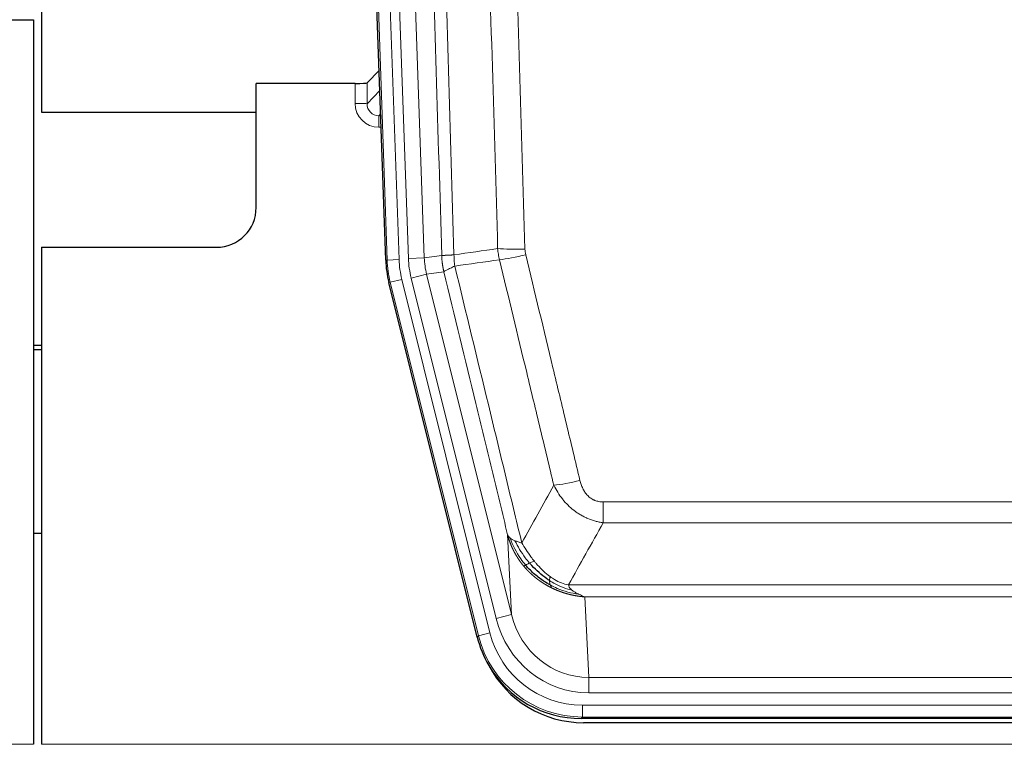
# Model space of a CAD drawing. Header units: inches. Extents: x 0 to 20790, y -12 to 14700.
# Tile 38 of 256: x 4583 to 4830, y 5106 to 5289. Entities that reach past the tile are written whole.
import ezdxf

# ---------------------------------------------------------------- set-up
doc = ezdxf.new("R2010")
doc.units = ezdxf.units.IN
doc.layers.add('1', color=7, linetype='Continuous', true_color=0xffffff)

msp = doc.modelspace()

# ---------------------------------------------------------------- linework, layer by layer
at = {"layer": '1', "color": 2, "linetype": 'Continuous', "lineweight": 25}
for p, q in [((4588.133, 5688.838), (4588.133, 5265.327)), ((4588.133, 5688.838), (4588.133, 5265.327)), ((4674.729, 5228.062), (4661.612, 5603.708)), ((4578.176, 5288.578), (4586.134, 5288.578)), ((4586.134, 5288.578), (4586.134, 5106.298)), ((4673.062, 5275.799), (4670.035, 5272.664)), ((4667.036, 5272.563), (4642.134, 5272.563)), ((4642.134, 5241.328), (4642.134, 5272.563)), ((4588.133, 5265.327), (4642.133, 5265.327)), ((4588.133, 5265.327), (4642.133, 5265.327)), ((4588.134, 5231.328), (4632.134, 5231.328)), ((4588.134, 5231.328), (4588.134, 5106.298)), ((4697.768, 5133.223), (4675.514, 5222.48)), ((4588.134, 5206.595), (4586.134, 5206.595)), ((4586.134, 5205.595), (4588.134, 5205.595)), ((4588.104, 5159.327), (4586.089, 5159.327)), ((4940.337, 5112.783), (4723.93, 5112.783)), ((4939.745, 5111.74), (4724.522, 5111.74))]:
    msp.add_line(p, q, dxfattribs=at)
at = {"layer": '1', "color": 110, "linetype": 'Continuous', "lineweight": 13}
for p, q in [((4675.103, 5228.115), (4661.992, 5603.558)), ((4664.986, 5603.662), (4678.097, 5228.219)), ((4667.378, 5602.72), (4680.444, 5228.549)), ((4671.37, 5602.86), (4684.436, 5228.689)), ((4667.026, 5267.516), (4667.036, 5272.563)), ((4670.035, 5272.664), (4670.024, 5267.434)), ((4670.024, 5267.434), (4673.238, 5270.762)), ((4673.444, 5264.868), (4673.017, 5264.426)), ((4673.017, 5264.426), (4673.017, 5261.506)), ((4673.017, 5264.426), (4673.46, 5264.426)), ((4673.017, 5261.506), (4673.562, 5261.506)), ((4674.729, 5228.062), (4675.103, 5228.115)), ((4678.097, 5228.219), (4675.103, 5228.115)), ((4680.444, 5228.549), (4684.436, 5228.689)), ((4684.436, 5228.689), (4688.813, 5229.304)), ((4689.369, 5225.166), (4685.017, 5224.554)), ((4675.887, 5222.533), (4675.514, 5222.48)), ((4678.794, 5223.258), (4675.887, 5222.533)), ((4698.061, 5133.598), (4675.887, 5222.533)), ((4678.794, 5223.258), (4700.968, 5134.323)), ((4681.142, 5223.588), (4685.017, 5224.554)), ((4702.494, 5137.95), (4681.142, 5223.588)), ((4685.017, 5224.554), (4706.369, 5138.916)), ((4729.462, 5167.271), (4934.805, 5167.271)), ((4729.462, 5162.029), (4729.462, 5167.271)), ((4934.805, 5162.029), (4729.462, 5162.029)), ((4706.369, 5138.916), (4705.412, 5158.971)), ((4720.731, 5146.411), (4943.536, 5146.411)), ((4724.844, 5143.381), (4725.812, 5123.102)), ((4939.424, 5143.381), (4724.844, 5143.381)), ((4702.494, 5137.95), (4706.369, 5138.916)), ((4697.768, 5133.223), (4698.061, 5133.598)), ((4700.968, 5134.323), (4698.061, 5133.598)), ((4725.812, 5123.102), (4938.455, 5123.102)), ((4725.812, 5119.238), (4725.812, 5123.102)), ((4938.455, 5119.238), (4725.812, 5119.238)), ((4724.223, 5113.158), (4724.223, 5116.154)), ((4724.223, 5116.154), (4940.044, 5116.154)), ((4724.223, 5113.158), (4723.93, 5112.783)), ((4940.044, 5113.158), (4724.223, 5113.158)), ((4098.134, 5106.298), (4586.134, 5106.298)), ((4588.134, 5106.298), (5076.134, 5106.298))]:
    msp.add_line(p, q, dxfattribs=at)
at = {"layer": '1', "color": 2, "linetype": 'Continuous', "lineweight": 25}
msp.add_arc((4632.134, 5241.328), 10, 270, 0, dxfattribs=at)
for centre, major_axis, ratio, start_param, end_param in [((4667.037, 5272.668), (-3, 0), 0.0349646, 1.5706703, 3.1078402), ((4701.75, 5229.014, 0), (26.774, 3.763), 0.9986144, 3.0370169, 3.2461684), ((4723.988, 5139.82, 0), (16.66, 21.323), 0.9977958, 2.4794378, 2.7643876), ((4723.988, 5139.82, 0), (16.66, 21.323), 0.9977958, 2.7643876, 3.8037475), ((4724.548, 5138.757), (16.639, 21.297), 0.9990195, 2.7203481, 3.8043419)]:
    msp.add_ellipse(centre, major_axis=major_axis, ratio=ratio, start_param=start_param, end_param=end_param, dxfattribs=at)
at = {"layer": '1', "color": 110, "linetype": 'Continuous', "lineweight": 13}
for centre, major_axis, ratio, start_param, end_param in [((4673.029, 5267.516), (-3.237, -5.067), 0.9977321, 5.2798208, 6.8506171), ((4667.026, 5267.437), (-3, 0.006), 0.0261769, 3.175273, 4.7124429), ((4673.029, 5267.437), (-1.726, -2.474), 0.9943829, 5.3201387, 6.890935), ((4709.767, 5232.008), (-9.996, -0.288), 0.1133347, 0.8101184, 1.5675278), ((4702.115, 5229.065), (-26.766, -3.762), 0.9989218, 6.1786096, 6.387761), ((4702.115, 5229.065, 0), (23.799, 3.345), 0.9986144, 3.0370169, 3.2461684), ((4704.462, 5229.395, 0), (-23.799, -3.345), 0.9986144, 6.1786096, 6.387761), ((4704.462, 5229.395), (-19.844, -2.789), 0.9980617, 6.1786096, 6.387761), ((4709.954, 5230.603), (-9.719, -2.353), 0.1107863, 0.7983441, 1.5439815), ((4723.615, 5174.028), (-9.722, -2.342), 0.1329353, 0.7958322, 1.5387903), ((4725.733, 5144.084), (1.001, -20.961), 0.9530564, 4.9157844, 6.2370968), ((4725.733, 5144.084, 0), (1.185, -24.82), 0.9658521, 4.9157844, 6.2370968), ((4724.275, 5140.187), (-16.651, -21.313), 0.9982842, 5.6210305, 6.9453401), ((4724.275, 5140.187, 0), (14.809, 18.954), 0.9977958, 2.4794378, 3.8037475)]:
    msp.add_ellipse(centre, major_axis=major_axis, ratio=ratio, start_param=start_param, end_param=end_param, dxfattribs=at)
for points, knots in [([(4679.673, 5602.268), (4680.245, 5586.713), (4681.372, 5555.604), (4683.017, 5508.939), (4684.084, 5477.829), (4684.872, 5454.496), (4685.263, 5442.83), (4685.715, 5429.219), (4685.907, 5423.386), (4686.035, 5419.497), (4686.099, 5417.553), (4686.418, 5407.831), (4686.798, 5396.168), (4687.236, 5382.565), (4687.422, 5376.736), (4687.546, 5372.851), (4687.608, 5370.908), (4688.164, 5353.425), (4689.137, 5322.369), (4690.548, 5275.858), (4691.456, 5244.901), (4691.902, 5229.434)], [0, 0, 0, 0, 0.125, 0.25, 0.375, 0.375, 0.4375, 0.46875, 0.484375, 0.484375, 0.5, 0.5, 0.5625, 0.59375, 0.609375, 0.609375, 0.625, 0.625, 0.75, 0.875, 1, 1, 1, 1]), ([(4688.813, 5229.304), (4688.368, 5244.714), (4687.462, 5275.559), (4686.055, 5321.901), (4685.085, 5352.844), (4684.531, 5370.264), (4684.469, 5372.2), (4684.345, 5376.071), (4684.159, 5381.879), (4683.723, 5395.433), (4683.344, 5407.054), (4683.026, 5416.74), (4682.962, 5418.678), (4682.835, 5422.552), (4682.643, 5428.365), (4682.192, 5441.926), (4681.802, 5453.551), (4681.016, 5476.8), (4679.953, 5507.798), (4678.312, 5554.295), (4677.188, 5585.294), (4676.618, 5600.793)], [0, 0, 0, 0, 0.125, 0.25, 0.375, 0.375, 0.390625, 0.390625, 0.40625, 0.4375, 0.5, 0.5, 0.515625, 0.515625, 0.53125, 0.5625, 0.625, 0.625, 0.75, 0.875, 1, 1, 1, 1]), ([(4702.899, 5230.989), (4702.461, 5246.208), (4701.569, 5276.67), (4700.647, 5307.18), (4699.944, 5330.08), (4699.708, 5337.716), (4699.232, 5352.995), (4698.992, 5360.637), (4698.265, 5383.572), (4697.773, 5398.87), (4697.149, 5417.999), (4697.024, 5421.825), (4696.772, 5429.477), (4696.393, 5440.955), (4696.01, 5452.433), (4695.239, 5475.39), (4694.195, 5505.999), (4692.585, 5551.913), (4691.483, 5582.524), (4690.925, 5597.829)], [0, 0, 0, 0, 0.125, 0.25, 0.25, 0.3125, 0.3125, 0.375, 0.375, 0.5, 0.5, 0.53125, 0.53125, 0.5625, 0.625, 0.625, 0.75, 0.875, 1, 1, 1, 1]), ([(4697.808, 5598.173), (4698.366, 5582.848), (4699.466, 5552.199), (4701.074, 5506.228), (4702.116, 5475.581), (4702.887, 5452.596), (4703.269, 5441.103), (4703.648, 5429.611), (4703.899, 5421.949), (4704.024, 5418.118), (4704.648, 5398.965), (4705.139, 5383.649), (4705.864, 5360.684), (4706.104, 5353.033), (4706.58, 5337.735), (4706.816, 5330.089), (4707.518, 5307.16), (4708.439, 5276.613), (4709.329, 5246.113), (4709.767, 5230.875)], [0, 0, 0, 0, 0.125, 0.25, 0.375, 0.375, 0.4375, 0.46875, 0.46875, 0.5, 0.5, 0.625, 0.625, 0.6875, 0.6875, 0.75, 0.75, 0.875, 1, 1, 1, 1]), ([(4709.954, 5229.463), (4709.898, 5229.695), (4709.855, 5229.929), (4709.792, 5230.399), (4709.774, 5230.636), (4709.767, 5230.875)], [0, 0, 0, 0, 0.5, 0.5, 1, 1, 1, 1]), ([(4688.813, 5229.304), (4688.814, 5229.304), (4688.816, 5229.304), (4688.819, 5229.303), (4688.822, 5229.303), (4688.826, 5229.303), (4688.829, 5229.302), (4688.833, 5229.302), (4688.838, 5229.302), (4688.842, 5229.301), (4688.847, 5229.301), (4688.852, 5229.301), (4688.858, 5229.301), (4688.863, 5229.3), (4688.869, 5229.3), (4688.875, 5229.3), (4688.882, 5229.3), (4688.888, 5229.3), (4688.895, 5229.299), (4688.902, 5229.299), (4688.909, 5229.299), (4688.917, 5229.299), (4688.925, 5229.299), (4688.933, 5229.298), (4688.941, 5229.298), (4688.95, 5229.298), (4688.959, 5229.298), (4688.968, 5229.298), (4688.977, 5229.298), (4688.987, 5229.298), (4688.997, 5229.297), (4689.007, 5229.297), (4689.017, 5229.297), (4689.028, 5229.297), (4689.039, 5229.297), (4689.05, 5229.297), (4689.061, 5229.297), (4689.073, 5229.297), (4689.085, 5229.297), (4689.097, 5229.297), (4689.109, 5229.297), (4689.122, 5229.297), (4689.135, 5229.297), (4689.148, 5229.297), (4689.161, 5229.297), (4689.175, 5229.297), (4689.189, 5229.297), (4689.203, 5229.297), (4689.217, 5229.297), (4689.232, 5229.297), (4689.247, 5229.297), (4689.262, 5229.298), (4689.277, 5229.298), (4689.293, 5229.298), (4689.308, 5229.298), (4689.324, 5229.298), (4689.341, 5229.298), (4689.357, 5229.298), (4689.374, 5229.299), (4689.391, 5229.299), (4689.408, 5229.299), (4689.426, 5229.299), (4689.443, 5229.3), (4689.461, 5229.3), (4689.479, 5229.3), (4689.498, 5229.3), (4689.517, 5229.301), (4689.535, 5229.301), (4689.555, 5229.301), (4689.574, 5229.302), (4689.594, 5229.302), (4689.613, 5229.303), (4689.633, 5229.303), (4689.654, 5229.303), (4689.674, 5229.304), (4689.695, 5229.304), (4689.722, 5229.305), (4689.756, 5229.306), (4689.797, 5229.307), (4689.838, 5229.308), (4689.881, 5229.309), (4689.924, 5229.31), (4689.968, 5229.312), (4690.013, 5229.313), (4690.059, 5229.315), (4690.105, 5229.317), (4690.152, 5229.319), (4690.2, 5229.321), (4690.249, 5229.323), (4690.298, 5229.325), (4690.348, 5229.328), (4690.399, 5229.33), (4690.451, 5229.333), (4690.503, 5229.336), (4690.556, 5229.339), (4690.61, 5229.342), (4690.665, 5229.345), (4690.72, 5229.348), (4690.776, 5229.351), (4690.833, 5229.355), (4690.891, 5229.359), (4690.949, 5229.362), (4691.008, 5229.366), (4691.067, 5229.37), (4691.128, 5229.374), (4691.189, 5229.379), (4691.25, 5229.383), (4691.312, 5229.388), (4691.375, 5229.392), (4691.439, 5229.397), (4691.503, 5229.402), (4691.568, 5229.407), (4691.634, 5229.412), (4691.7, 5229.418), (4691.767, 5229.423), (4691.834, 5229.429), (4691.88, 5229.432), (4691.902, 5229.434)], [0, 0, 0, 0, 0.0066687, 0.0133374, 0.0200061, 0.0266746, 0.0333432, 0.0400116, 0.0466801, 0.0533484, 0.0600168, 0.066685, 0.0733532, 0.0800214, 0.0866895, 0.0933575, 0.1000255, 0.1066935, 0.1133614, 0.1200292, 0.126697, 0.1333647, 0.1400324, 0.1467001, 0.1533676, 0.1600352, 0.1667026, 0.1733701, 0.1800374, 0.1867047, 0.193372, 0.2000392, 0.2067064, 0.2133735, 0.2200405, 0.2267075, 0.2333745, 0.2400414, 0.2467082, 0.253375, 0.2600418, 0.2667085, 0.2733751, 0.2800417, 0.2867082, 0.2933747, 0.3000412, 0.3067075, 0.3133739, 0.3200401, 0.3267064, 0.3333725, 0.3400387, 0.3467047, 0.3533708, 0.3600367, 0.3667026, 0.3733685, 0.3800343, 0.3867001, 0.3933658, 0.4000315, 0.4066971, 0.4133626, 0.4200281, 0.4266936, 0.433359, 0.4400243, 0.4466896, 0.4533549, 0.4600201, 0.4666852, 0.4733503, 0.4800154, 0.4866804, 0.4933453, 0.5000102, 0.5125098, 0.5250093, 0.5375088, 0.5500082, 0.5625077, 0.5750071, 0.5875066, 0.600006, 0.6125054, 0.6250049, 0.6375043, 0.6500037, 0.6625032, 0.6750026, 0.6875021, 0.7000016, 0.7125011, 0.7250006, 0.7375001, 0.7499997, 0.7624993, 0.7749989, 0.7874985, 0.7999982, 0.812498, 0.8249977, 0.8374975, 0.8499974, 0.8624973, 0.8749972, 0.8874972, 0.8999973, 0.9124974, 0.9249976, 0.9374978, 0.9499981, 0.9624985, 0.9749989, 0.9874994, 1, 1, 1, 1]), ([(4689.369, 5225.166), (4689.364, 5225.186), (4689.354, 5225.229), (4689.339, 5225.293), (4689.324, 5225.358), (4689.308, 5225.425), (4689.293, 5225.493), (4689.278, 5225.562), (4689.262, 5225.632), (4689.247, 5225.704), (4689.232, 5225.777), (4689.216, 5225.851), (4689.201, 5225.927), (4689.185, 5226.004), (4689.17, 5226.082), (4689.155, 5226.162), (4689.14, 5226.243), (4689.125, 5226.325), (4689.11, 5226.408), (4689.095, 5226.493), (4689.081, 5226.579), (4689.066, 5226.666), (4689.052, 5226.755), (4689.038, 5226.845), (4689.024, 5226.936), (4689.01, 5227.029), (4688.997, 5227.123), (4688.976, 5227.274), (4688.95, 5227.476), (4688.922, 5227.722), (4688.898, 5227.952), (4688.879, 5228.163), (4688.863, 5228.356), (4688.85, 5228.532), (4688.84, 5228.689), (4688.832, 5228.829), (4688.826, 5228.95), (4688.822, 5229.053), (4688.818, 5229.138), (4688.816, 5229.205), (4688.814, 5229.254), (4688.813, 5229.285), (4688.813, 5229.3), (4688.813, 5229.304)], [0, 0, 0, 0, 0.0155037, 0.0313049, 0.0474035, 0.0637997, 0.0804935, 0.097485, 0.1147743, 0.1323613, 0.1502462, 0.1684289, 0.1869096, 0.2056883, 0.224765, 0.2441397, 0.2638126, 0.2837835, 0.3040527, 0.32462, 0.3454856, 0.3666494, 0.3881116, 0.409872, 0.4319308, 0.454288, 0.4769435, 0.4998975, 0.5635611, 0.6228928, 0.6778927, 0.7285606, 0.7748966, 0.8169007, 0.8545729, 0.8879131, 0.9169214, 0.9415977, 0.9619421, 0.9779545, 0.989635, 0.9969835, 1, 1, 1, 1]), ([(4692.114, 5226.6), (4692.039, 5227.066), (4691.997, 5227.536), (4691.939, 5228.481), (4691.923, 5228.957), (4691.902, 5229.434)], [0, 0, 0, 0, 0.5, 0.5, 1, 1, 1, 1]), ([(4717.035, 5171.466), (4715.9, 5176.187), (4714.763, 5180.91), (4712.488, 5190.358), (4711.349, 5195.083), (4707.93, 5209.265), (4705.646, 5218.724), (4703.358, 5228.189)], [0, 0, 0, 0, 0.25, 0.25, 0.5, 0.5, 1, 1, 1, 1]), ([(4709.954, 5229.463), (4712.24, 5219.985), (4714.521, 5210.512), (4717.936, 5196.311), (4719.074, 5191.579), (4721.346, 5182.118), (4722.481, 5177.389), (4723.615, 5172.661)], [0, 0, 0, 0, 0.5, 0.5, 0.75, 0.75, 1, 1, 1, 1]), ([(4689.369, 5225.166), (4689.391, 5225.217), (4689.468, 5225.283), (4689.732, 5225.45), (4689.918, 5225.55), (4690.389, 5225.787), (4690.674, 5225.923), (4691.333, 5226.234), (4691.706, 5226.408), (4692.114, 5226.6)], [0, 0, 0, 0, 0.25, 0.25, 0.5, 0.5, 0.75, 0.75, 1, 1, 1, 1]), ([(4705.412, 5158.971), (4704.081, 5164.479), (4702.749, 5169.989), (4700.081, 5181.013), (4698.745, 5186.528), (4694.735, 5203.077), (4692.055, 5214.117), (4689.369, 5225.166)], [0, 0, 0, 0, 0.25, 0.25, 0.5, 0.5, 1, 1, 1, 1]), ([(4692.114, 5226.6), (4694.937, 5214.975), (4697.752, 5203.359), (4701.966, 5185.948), (4703.369, 5180.146), (4706.171, 5168.548), (4707.57, 5162.752), (4708.968, 5156.957)], [0, 0, 0, 0, 0.5, 0.5, 0.75, 0.75, 1, 1, 1, 1]), ([(4729.462, 5162.029), (4729.128, 5162.078), (4728.794, 5162.137), (4728.131, 5162.276), (4727.803, 5162.356), (4726.827, 5162.626), (4726.19, 5162.848), (4725.487, 5163.145), (4725.409, 5163.179), (4725.254, 5163.248), (4725.176, 5163.283), (4724.945, 5163.39), (4724.792, 5163.463), (4724.337, 5163.692), (4723.742, 5164.015), (4723.17, 5164.377), (4722.748, 5164.662), (4722.54, 5164.808), (4722.334, 5164.96), (4722.198, 5165.062), (4722.13, 5165.114), (4721.525, 5165.583), (4721.017, 5166.031), (4720.297, 5166.748), (4720.065, 5166.994), (4719.726, 5167.374), (4719.615, 5167.503), (4719.397, 5167.763), (4719.289, 5167.895), (4718.762, 5168.562), (4718.374, 5169.117), (4717.659, 5170.263), (4717.333, 5170.856), (4717.035, 5171.466)], [0, 0, 0, 0, 0.0625, 0.0625, 0.125, 0.125, 0.25, 0.25, 0.265625, 0.265625, 0.28125, 0.28125, 0.3125, 0.3125, 0.375, 0.4375, 0.4375, 0.46875, 0.484375, 0.484375, 0.5, 0.5, 0.625, 0.625, 0.6875, 0.6875, 0.71875, 0.71875, 0.75, 0.75, 0.875, 0.875, 1, 1, 1, 1]), ([(4729.462, 5167.271), (4729.28, 5167.271), (4729.097, 5167.278), (4728.734, 5167.31), (4728.554, 5167.334), (4728.198, 5167.399), (4728.023, 5167.44), (4727.676, 5167.54), (4727.505, 5167.599), (4727.294, 5167.684), (4727.252, 5167.702), (4727.169, 5167.738), (4727.044, 5167.795), (4726.923, 5167.856), (4726.684, 5167.983), (4726.376, 5168.169), (4726.089, 5168.387), (4725.916, 5168.532), (4725.881, 5168.561), (4725.813, 5168.621), (4725.78, 5168.652), (4725.68, 5168.744), (4725.615, 5168.808), (4725.425, 5169.001), (4725.306, 5169.135), (4725.079, 5169.412), (4724.972, 5169.556), (4724.769, 5169.851), (4724.674, 5170.003), (4724.561, 5170.198), (4724.539, 5170.237), (4724.495, 5170.316), (4724.473, 5170.356), (4724.409, 5170.475), (4724.368, 5170.556), (4724.25, 5170.798), (4724.176, 5170.961), (4724.039, 5171.292), (4723.976, 5171.46), (4723.799, 5171.966), (4723.699, 5172.311), (4723.615, 5172.661)], [0, 0, 0, 0, 0.0625, 0.0625, 0.125, 0.125, 0.1875, 0.1875, 0.25, 0.25, 0.265625, 0.265625, 0.28125, 0.3125, 0.3125, 0.375, 0.4375, 0.4375, 0.453125, 0.453125, 0.46875, 0.46875, 0.5, 0.5, 0.5625, 0.5625, 0.625, 0.625, 0.6875, 0.6875, 0.703125, 0.703125, 0.71875, 0.71875, 0.75, 0.75, 0.8125, 0.8125, 0.875, 0.875, 1, 1, 1, 1]), ([(4709.443, 5151.145), (4709.432, 5151.159), (4709.409, 5151.186), (4709.374, 5151.229), (4709.338, 5151.272), (4709.302, 5151.316), (4709.266, 5151.36), (4709.23, 5151.405), (4709.193, 5151.451), (4709.155, 5151.498), (4709.118, 5151.545), (4709.08, 5151.594), (4709.041, 5151.642), (4709.002, 5151.692), (4708.963, 5151.743), (4708.924, 5151.794), (4708.884, 5151.846), (4708.844, 5151.899), (4708.803, 5151.952), (4708.763, 5152.006), (4708.722, 5152.061), (4708.68, 5152.117), (4708.639, 5152.174), (4708.597, 5152.232), (4708.555, 5152.29), (4708.512, 5152.349), (4708.47, 5152.409), (4708.427, 5152.469), (4708.383, 5152.531), (4708.34, 5152.593), (4708.296, 5152.657), (4708.252, 5152.721), (4708.208, 5152.785), (4708.164, 5152.851), (4708.12, 5152.918), (4708.075, 5152.985), (4708.03, 5153.053), (4707.985, 5153.122), (4707.94, 5153.192), (4707.895, 5153.263), (4707.849, 5153.335), (4707.804, 5153.407), (4707.758, 5153.481), (4707.713, 5153.555), (4707.667, 5153.63), (4707.621, 5153.707), (4707.575, 5153.784), (4707.529, 5153.861), (4707.483, 5153.94), (4707.436, 5154.02), (4707.39, 5154.101), (4707.344, 5154.182), (4707.298, 5154.265), (4707.251, 5154.348), (4707.205, 5154.432), (4707.159, 5154.517), (4707.113, 5154.604), (4707.067, 5154.691), (4707.021, 5154.779), (4706.975, 5154.868), (4706.929, 5154.958), (4706.883, 5155.048), (4706.837, 5155.14), (4706.792, 5155.233), (4706.746, 5155.327), (4706.701, 5155.421), (4706.656, 5155.517), (4706.611, 5155.614), (4706.566, 5155.711), (4706.521, 5155.81), (4706.477, 5155.909), (4706.433, 5156.01), (4706.389, 5156.112), (4706.345, 5156.214), (4706.302, 5156.317), (4706.259, 5156.422), (4706.216, 5156.527), (4706.173, 5156.634), (4706.131, 5156.741), (4706.089, 5156.85), (4706.048, 5156.959), (4706.007, 5157.069), (4705.966, 5157.181), (4705.926, 5157.293), (4705.886, 5157.407), (4705.846, 5157.521), (4705.807, 5157.636), (4705.769, 5157.753), (4705.73, 5157.87), (4705.693, 5157.988), (4705.656, 5158.108), (4705.619, 5158.228), (4705.583, 5158.35), (4705.548, 5158.472), (4705.513, 5158.595), (4705.478, 5158.72), (4705.445, 5158.845), (4705.423, 5158.929), (4705.412, 5158.971)], [0, 0, 0, 0, 0.0060657, 0.012223, 0.0184718, 0.0248123, 0.0312443, 0.0377679, 0.0443831, 0.0510899, 0.0578883, 0.0647782, 0.0717598, 0.0788329, 0.0859977, 0.093254, 0.1006019, 0.1080414, 0.1155725, 0.1231952, 0.1309095, 0.1387154, 0.1466129, 0.1546019, 0.1626826, 0.1708549, 0.1791188, 0.1874742, 0.1959213, 0.20446, 0.2130903, 0.2218121, 0.2306256, 0.2395307, 0.2485274, 0.2576156, 0.2667955, 0.276067, 0.2854301, 0.2948848, 0.3044311, 0.314069, 0.3237985, 0.3336196, 0.3435324, 0.3535367, 0.3636326, 0.3738202, 0.3840993, 0.3944701, 0.4049324, 0.4154864, 0.426132, 0.4368691, 0.4476979, 0.4586183, 0.4696303, 0.480734, 0.4919292, 0.503216, 0.5145945, 0.5260645, 0.5376262, 0.5492795, 0.5610244, 0.5728609, 0.584789, 0.5968087, 0.60892, 0.621123, 0.6334175, 0.6458037, 0.6582815, 0.6708509, 0.6835119, 0.6962645, 0.7091087, 0.7220445, 0.735072, 0.748191, 0.7614017, 0.774704, 0.7880979, 0.8015834, 0.8151605, 0.8288293, 0.8425896, 0.8564416, 0.8703852, 0.8844204, 0.8985472, 0.9127656, 0.9270756, 0.9414773, 0.9559705, 0.9705554, 0.9852319, 1, 1, 1, 1]), ([(4705.412, 5158.971), (4705.469, 5158.828), (4705.551, 5158.691), (4705.764, 5158.43), (4705.896, 5158.306), (4706.051, 5158.188)], [0, 0, 0, 0, 0.5, 0.5, 1, 1, 1, 1]), ([(4709.934, 5151.375), (4709.499, 5151.885), (4709.089, 5152.415), (4707.559, 5154.597), (4706.663, 5156.376), (4706.051, 5158.188)], [0, 0, 0, 0, 0.25, 0.25, 1, 1, 1, 1]), ([(4706.051, 5158.188), (4706.207, 5158.063), (4706.387, 5157.944), (4706.791, 5157.72), (4707.016, 5157.615), (4707.261, 5157.517)], [0, 0, 0, 0, 0.5, 0.5, 1, 1, 1, 1]), ([(4710.919, 5151.902), (4710.548, 5152.333), (4710.191, 5152.778), (4708.831, 5154.597), (4707.96, 5156.051), (4707.261, 5157.517)], [0, 0, 0, 0, 0.25, 0.25, 1, 1, 1, 1]), ([(4707.261, 5157.517), (4707.507, 5157.41), (4707.774, 5157.31), (4708.344, 5157.124), (4708.648, 5157.037), (4708.968, 5156.957)], [0, 0, 0, 0, 0.5, 0.5, 1, 1, 1, 1]), ([(4712.144, 5152.351), (4711.845, 5152.721), (4711.554, 5153.098), (4710.428, 5154.628), (4709.661, 5155.817), (4708.968, 5156.957)], [0, 0, 0, 0, 0.25, 0.25, 1, 1, 1, 1]), ([(4709.443, 5151.145), (4709.479, 5151.151), (4709.522, 5151.165), (4709.627, 5151.211), (4709.69, 5151.242), (4709.816, 5151.31), (4709.872, 5151.34), (4709.934, 5151.375)], [0, 0, 0, 0, 0.375, 0.375, 0.75, 0.75, 1, 1, 1, 1]), ([(4716.446, 5145.662), (4716.424, 5145.673), (4716.38, 5145.695), (4716.314, 5145.728), (4716.248, 5145.761), (4716.182, 5145.794), (4716.116, 5145.828), (4716.05, 5145.862), (4715.984, 5145.897), (4715.918, 5145.931), (4715.851, 5145.966), (4715.785, 5146.002), (4715.718, 5146.038), (4715.652, 5146.074), (4715.585, 5146.11), (4715.519, 5146.147), (4715.452, 5146.184), (4715.385, 5146.221), (4715.319, 5146.259), (4715.252, 5146.297), (4715.185, 5146.335), (4715.118, 5146.374), (4715.051, 5146.413), (4714.984, 5146.452), (4714.918, 5146.492), (4714.851, 5146.532), (4714.784, 5146.572), (4714.717, 5146.613), (4714.65, 5146.654), (4714.582, 5146.695), (4714.515, 5146.737), (4714.448, 5146.779), (4714.381, 5146.821), (4714.314, 5146.864), (4714.247, 5146.907), (4714.18, 5146.95), (4714.113, 5146.994), (4714.046, 5147.038), (4713.979, 5147.083), (4713.912, 5147.128), (4713.844, 5147.173), (4713.777, 5147.218), (4713.71, 5147.264), (4713.643, 5147.311), (4713.576, 5147.357), (4713.509, 5147.404), (4713.442, 5147.452), (4713.375, 5147.499), (4713.308, 5147.548), (4713.241, 5147.596), (4713.174, 5147.645), (4713.108, 5147.694), (4713.041, 5147.744), (4712.974, 5147.794), (4712.907, 5147.844), (4712.84, 5147.895), (4712.774, 5147.946), (4712.707, 5147.997), (4712.641, 5148.049), (4712.574, 5148.101), (4712.508, 5148.154), (4712.441, 5148.207), (4712.375, 5148.26), (4712.309, 5148.314), (4712.243, 5148.368), (4712.177, 5148.423), (4712.11, 5148.478), (4712.045, 5148.533), (4711.979, 5148.589), (4711.913, 5148.645), (4711.847, 5148.701), (4711.782, 5148.758), (4711.716, 5148.815), (4711.651, 5148.873), (4711.585, 5148.931), (4711.52, 5148.99), (4711.455, 5149.048), (4711.39, 5149.108), (4711.325, 5149.167), (4711.26, 5149.227), (4711.195, 5149.288), (4711.131, 5149.349), (4711.066, 5149.41), (4711.002, 5149.472), (4710.938, 5149.534), (4710.874, 5149.596), (4710.81, 5149.659), (4710.746, 5149.722), (4710.682, 5149.786), (4710.619, 5149.85), (4710.555, 5149.914), (4710.492, 5149.979), (4710.429, 5150.044), (4710.366, 5150.11), (4710.303, 5150.176), (4710.241, 5150.243), (4710.178, 5150.31), (4710.116, 5150.377), (4710.054, 5150.445), (4709.992, 5150.513), (4709.93, 5150.581), (4709.869, 5150.65), (4709.807, 5150.72), (4709.746, 5150.79), (4709.685, 5150.86), (4709.624, 5150.93), (4709.564, 5151.001), (4709.503, 5151.073), (4709.463, 5151.121), (4709.443, 5151.145)], [0, 0, 0, 0, 0.0082024, 0.0164263, 0.0246716, 0.0329384, 0.0412265, 0.0495362, 0.0578672, 0.0662198, 0.0745938, 0.0829892, 0.0914062, 0.0998446, 0.1083045, 0.1167859, 0.1252887, 0.1338131, 0.1423589, 0.1509263, 0.1595151, 0.1681255, 0.1767574, 0.1854108, 0.1940858, 0.2027822, 0.2115002, 0.2202398, 0.2290008, 0.2377835, 0.2465876, 0.2554134, 0.2642606, 0.2731295, 0.2820199, 0.2909319, 0.2998654, 0.3088206, 0.3177973, 0.3267956, 0.3358154, 0.3448569, 0.35392, 0.3630047, 0.3721109, 0.3812388, 0.3903883, 0.3995594, 0.4087522, 0.4179665, 0.4272025, 0.4364601, 0.4457393, 0.4550402, 0.4643627, 0.4737069, 0.4830727, 0.4924601, 0.5018692, 0.5113, 0.5207524, 0.5302265, 0.5397222, 0.5492397, 0.5587788, 0.5683395, 0.577922, 0.5875261, 0.5971519, 0.6067994, 0.6164686, 0.6261595, 0.6358721, 0.6456064, 0.6553624, 0.6651401, 0.6749395, 0.6847606, 0.6946034, 0.704468, 0.7143542, 0.7242622, 0.734192, 0.7441434, 0.7541166, 0.7641115, 0.7741282, 0.7841666, 0.7942268, 0.8043087, 0.8144123, 0.8245377, 0.8346848, 0.8448538, 0.8550444, 0.8652568, 0.875491, 0.885747, 0.8960247, 0.9063242, 0.9166455, 0.9269886, 0.9373534, 0.9477401, 0.9581485, 0.9685787, 0.9790306, 0.9895044, 1, 1, 1, 1]), ([(4709.934, 5151.375), (4709.964, 5151.392), (4709.997, 5151.41), (4710.131, 5151.485), (4710.244, 5151.548), (4710.494, 5151.683), (4710.63, 5151.756), (4710.821, 5151.853), (4710.87, 5151.878), (4710.919, 5151.902)], [0, 0, 0, 0, 0.125, 0.125, 0.5, 0.5, 0.875, 0.875, 1, 1, 1, 1]), ([(4710.919, 5151.902), (4711.018, 5151.95), (4711.119, 5151.998), (4711.376, 5152.112), (4711.534, 5152.176), (4711.844, 5152.282), (4711.998, 5152.325), (4712.144, 5152.351)], [0, 0, 0, 0, 0.25, 0.25, 0.625, 0.625, 1, 1, 1, 1]), ([(4716.113, 5148.472), (4715.933, 5148.603), (4715.754, 5148.738), (4715.047, 5149.297), (4714.532, 5149.756), (4713.538, 5150.737), (4713.059, 5151.259), (4712.445, 5151.982), (4712.293, 5152.165), (4712.144, 5152.351)], [0, 0, 0, 0, 0.125, 0.125, 0.5, 0.5, 0.875, 0.875, 1, 1, 1, 1]), ([(4715.963, 5147.49), (4715.961, 5147.588), (4715.963, 5147.685), (4715.976, 5147.92), (4715.992, 5148.054), (4716.04, 5148.29), (4716.073, 5148.393), (4716.113, 5148.472)], [0, 0, 0, 0, 0.25, 0.25, 0.625, 0.625, 1, 1, 1, 1]), ([(4720.731, 5146.411), (4719.511, 5146.624), (4718.334, 5147.089), (4716.841, 5147.969), (4716.473, 5148.211), (4716.113, 5148.472)], [0, 0, 0, 0, 0.75, 0.75, 1, 1, 1, 1]), ([(4716.131, 5146.374), (4716.119, 5146.415), (4716.108, 5146.456), (4716.063, 5146.625), (4716.034, 5146.761), (4715.99, 5147.046), (4715.975, 5147.194), (4715.965, 5147.392), (4715.964, 5147.441), (4715.963, 5147.49)], [0, 0, 0, 0, 0.125, 0.125, 0.5, 0.5, 0.875, 0.875, 1, 1, 1, 1]), ([(4721.602, 5145.072), (4720.191, 5145.393), (4718.755, 5145.933), (4716.884, 5146.927), (4716.42, 5147.198), (4715.963, 5147.49)], [0, 0, 0, 0, 0.75, 0.75, 1, 1, 1, 1]), ([(4716.446, 5145.662), (4716.413, 5145.721), (4716.374, 5145.79), (4716.292, 5145.951), (4716.249, 5146.044), (4716.182, 5146.219), (4716.156, 5146.294), (4716.131, 5146.374)], [0, 0, 0, 0, 0.375, 0.375, 0.75, 0.75, 1, 1, 1, 1]), ([(4723.273, 5144.072), (4721.5, 5144.295), (4719.671, 5144.778), (4717.297, 5145.783), (4716.709, 5146.064), (4716.131, 5146.374)], [0, 0, 0, 0, 0.75, 0.75, 1, 1, 1, 1]), ([(4721.602, 5145.072), (4721.483, 5145.169), (4721.373, 5145.269), (4721.125, 5145.528), (4721, 5145.692), (4720.813, 5146.037), (4720.752, 5146.219), (4720.731, 5146.411)], [0, 0, 0, 0, 0.25, 0.25, 0.625, 0.625, 1, 1, 1, 1]), ([(4724.844, 5143.381), (4724.822, 5143.382), (4724.777, 5143.386), (4724.711, 5143.391), (4724.644, 5143.397), (4724.578, 5143.402), (4724.511, 5143.408), (4724.444, 5143.414), (4724.377, 5143.421), (4724.31, 5143.427), (4724.243, 5143.434), (4724.176, 5143.441), (4724.108, 5143.448), (4724.041, 5143.455), (4723.973, 5143.463), (4723.905, 5143.471), (4723.838, 5143.479), (4723.77, 5143.487), (4723.702, 5143.495), (4723.634, 5143.504), (4723.566, 5143.513), (4723.497, 5143.522), (4723.429, 5143.531), (4723.36, 5143.541), (4723.292, 5143.55), (4723.223, 5143.56), (4723.154, 5143.571), (4723.086, 5143.581), (4723.017, 5143.592), (4722.948, 5143.602), (4722.879, 5143.614), (4722.81, 5143.625), (4722.74, 5143.636), (4722.671, 5143.648), (4722.602, 5143.66), (4722.532, 5143.672), (4722.462, 5143.685), (4722.393, 5143.697), (4722.323, 5143.71), (4722.253, 5143.724), (4722.183, 5143.737), (4722.113, 5143.751), (4722.043, 5143.765), (4721.973, 5143.779), (4721.903, 5143.793), (4721.833, 5143.808), (4721.762, 5143.822), (4721.692, 5143.838), (4721.621, 5143.853), (4721.551, 5143.868), (4721.48, 5143.884), (4721.41, 5143.9), (4721.339, 5143.917), (4721.268, 5143.933), (4721.197, 5143.95), (4721.126, 5143.967), (4721.055, 5143.985), (4720.984, 5144.002), (4720.913, 5144.02), (4720.842, 5144.038), (4720.771, 5144.056), (4720.7, 5144.075), (4720.628, 5144.094), (4720.557, 5144.113), (4720.485, 5144.132), (4720.414, 5144.152), (4720.342, 5144.172), (4720.271, 5144.192), (4720.199, 5144.213), (4720.128, 5144.233), (4720.056, 5144.254), (4719.984, 5144.276), (4719.912, 5144.297), (4719.841, 5144.319), (4719.769, 5144.341), (4719.697, 5144.363), (4719.625, 5144.386), (4719.553, 5144.409), (4719.481, 5144.432), (4719.409, 5144.455), (4719.337, 5144.479), (4719.265, 5144.503), (4719.193, 5144.527), (4719.121, 5144.552), (4719.048, 5144.577), (4718.976, 5144.602), (4718.904, 5144.627), (4718.832, 5144.653), (4718.759, 5144.679), (4718.687, 5144.705), (4718.615, 5144.731), (4718.543, 5144.758), (4718.47, 5144.785), (4718.398, 5144.812), (4718.326, 5144.84), (4718.253, 5144.868), (4718.181, 5144.896), (4718.109, 5144.925), (4718.036, 5144.953), (4717.964, 5144.983), (4717.891, 5145.012), (4717.819, 5145.042), (4717.747, 5145.072), (4717.674, 5145.102), (4717.602, 5145.132), (4717.53, 5145.163), (4717.457, 5145.194), (4717.385, 5145.226), (4717.313, 5145.258), (4717.24, 5145.29), (4717.168, 5145.322), (4717.096, 5145.355), (4717.023, 5145.388), (4716.951, 5145.421), (4716.879, 5145.454), (4716.807, 5145.488), (4716.735, 5145.522), (4716.662, 5145.557), (4716.59, 5145.592), (4716.518, 5145.627), (4716.47, 5145.65), (4716.446, 5145.662)], [0, 0, 0, 0, 0.007775, 0.0155603, 0.0233558, 0.0311618, 0.038978, 0.0468046, 0.0546416, 0.0624889, 0.0703466, 0.0782147, 0.0860931, 0.093982, 0.1018813, 0.109791, 0.1177112, 0.1256417, 0.1335828, 0.1415343, 0.1494962, 0.1574687, 0.1654516, 0.173445, 0.1814489, 0.1894634, 0.1974883, 0.2055238, 0.2135699, 0.2216264, 0.2296936, 0.2377713, 0.2458596, 0.2539585, 0.2620679, 0.270188, 0.2783187, 0.28646, 0.2946119, 0.3027745, 0.3109477, 0.3191316, 0.3273261, 0.3355314, 0.3437472, 0.3519738, 0.3602111, 0.3684591, 0.3767178, 0.3849872, 0.3932673, 0.4015582, 0.4098598, 0.4181722, 0.4264954, 0.4348293, 0.443174, 0.4515295, 0.4598958, 0.4682728, 0.4766607, 0.4850594, 0.493469, 0.5018893, 0.5103206, 0.5187626, 0.5272155, 0.5356793, 0.544154, 0.5526395, 0.561136, 0.5696433, 0.5781615, 0.5866906, 0.5952307, 0.6037817, 0.6123436, 0.6209165, 0.6295003, 0.638095, 0.6467007, 0.6553174, 0.6639451, 0.6725838, 0.6812334, 0.6898941, 0.6985657, 0.7072484, 0.7159421, 0.7246468, 0.7333625, 0.7420893, 0.7508272, 0.759576, 0.768336, 0.777107, 0.7858891, 0.7946823, 0.8034866, 0.812302, 0.8211284, 0.829966, 0.8388147, 0.8476746, 0.8565455, 0.8654276, 0.8743209, 0.8832252, 0.8921408, 0.9010675, 0.9100054, 0.9189544, 0.9279147, 0.9368861, 0.9458688, 0.9548626, 0.9638676, 0.9728839, 0.9819114, 0.9909501, 1, 1, 1, 1]), ([(4723.273, 5144.072), (4723.199, 5144.107), (4723.125, 5144.144), (4722.829, 5144.291), (4722.607, 5144.409), (4722.18, 5144.658), (4721.975, 5144.79), (4721.722, 5144.977), (4721.661, 5145.024), (4721.602, 5145.072)], [0, 0, 0, 0, 0.125, 0.125, 0.5, 0.5, 0.875, 0.875, 1, 1, 1, 1]), ([(4724.844, 5143.381), (4724.691, 5143.447), (4724.515, 5143.521), (4724.132, 5143.684), (4723.925, 5143.773), (4723.567, 5143.934), (4723.42, 5144.002), (4723.273, 5144.072)], [0, 0, 0, 0, 0.375, 0.375, 0.75, 0.75, 1, 1, 1, 1])]:
    msp.add_open_spline(points, degree=3, knots=knots, dxfattribs=at)
for points in [[(4691.902, 5229.434), (4695.567, 5229.955), (4699.233, 5230.473), (4702.899, 5230.989)], [(4703.358, 5228.189), (4703.245, 5228.649), (4703.057, 5229.575), (4702.94, 5230.516), (4702.899, 5230.989)], [(4703.358, 5228.189), (4699.609, 5227.662), (4695.862, 5227.132), (4692.114, 5226.6)], [(4708.968, 5156.957), (4711.642, 5161.798), (4714.331, 5166.635), (4717.035, 5171.466)], [(4729.462, 5162.029), (4726.535, 5156.829), (4723.624, 5151.622), (4720.731, 5146.411)]]:
    msp.add_open_spline(points, degree=3, dxfattribs=at)
at = {"layer": '1', "color": 2, "linetype": 'Continuous', "lineweight": 25}
for points in [[(4716.131, 5146.374), (4715.843, 5146.53), (4715.556, 5146.692), (4714.422, 5147.37), (4713.599, 5147.942), (4712.034, 5149.202), (4711.293, 5149.889), (4710.375, 5150.869), (4710.151, 5151.119), (4709.934, 5151.375)], [(4715.963, 5147.49), (4715.734, 5147.636), (4715.507, 5147.788), (4714.605, 5148.414), (4713.946, 5148.93), (4712.676, 5150.041), (4712.066, 5150.637), (4711.294, 5151.473), (4711.105, 5151.686), (4710.919, 5151.902)]]:
    msp.add_open_spline(points, degree=3, knots=[0, 0, 0, 0, 0.125, 0.125, 0.5, 0.5, 0.875, 0.875, 1, 1, 1, 1], dxfattribs=at)

doc.saveas('drawing.dxf')
